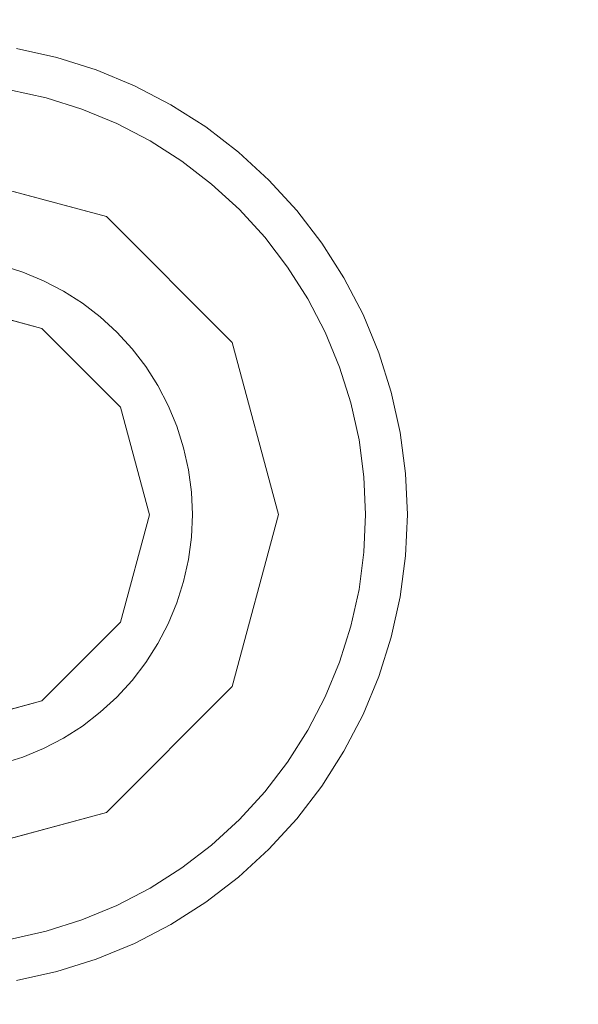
# Model space of a CAD drawing. Header units: inches. Extents: x -412 to -304, y -62 to 18.
# Tile 231 of 256: x -350.573 to -350.317, y -48.227 to -47.777. Entities that reach past the tile are written whole.
import ezdxf

# ---------------------------------------------------------------- set-up
doc = ezdxf.new("R2010")
doc.units = ezdxf.units.IN
doc.header["$LTSCALE"] = 32
doc.header["$MEASUREMENT"] = 0
for name, color, linetype, lineweight in [('Black', 7, 'Continuous', 18), ('DashLine', 7, 'Continuous', 13), ('Drawing', 7, 'Continuous', 18), ('Metal_HtAdjMech', 7, 'Continuous', 18), ('Metal_MP', 7, 'Continuous', 5), ('None', 7, 'Continuous', 18), ('SolidLine', 7, 'Continuous', 15), ('Wood_1-H', 7, 'Continuous', 13)]:
    doc.layers.add(name, color=color, linetype=linetype, lineweight=lineweight)

# ---------------------------------------------------------------- blocks, each defined once
blk = doc.blocks.new('Group-20')
at = {"layer": 'Black'}
for points in [[(-34.54794, 16.53613, 28.9791), (34.54794, 16.53613, 28.9791), (34.54794, -16.53613, 28.9791), (-34.54794, -16.53613, 28.9791)], [(-34.54794, 16.53613, 27.70079), (34.54794, 16.53613, 27.70079), (34.54794, -16.53613, 27.70079), (-34.54794, -16.53613, 27.70079)]]:
    blk.add_3dface(points, dxfattribs=at)
at = {"layer": 'Wood_1-H'}
for points in [[(-35.96494, 17.95313, 28.99879), (35.96494, 17.95313, 28.99879), (35.96494, -17.95313, 28.99879), (-35.96494, -17.95313, 28.99879)], [(-35.96494, 17.95313, 28.9791), (35.96494, 17.95313, 28.9791), (35.96494, -17.95313, 28.9791), (-35.96494, -17.95313, 28.9791)]]:
    blk.add_3dface(points, dxfattribs=at)
blk = doc.blocks.new('MP-Leg-502-89 (3D)')
at = {"layer": 'Metal_MP', "invisible_edges": 8}
for points in [[(-1.84436, 0.25, 5.29509), (-19.27102, 0.25, 1.8125), (-19.27102, -0.25, 1.8125), (-1.84436, -0.25, 5.29509)], [(-1.84436, -0.25, 2.30255), (-19.27102, -0.25, 0.3125), (-19.27102, 0.25, 0.3125), (-1.84436, 0.25, 2.30255)]]:
    blk.add_3dface(points, dxfattribs=at)
at = {"layer": 'Metal_MP'}
for points in [[(-1.84436, 0.25, 5.29509), (-1.84436, 0.25, 2.30255), (-19.27102, 0.25, 0.3125), (-19.27102, 0.25, 1.8125)], [(-1.84436, -0.25, 2.30255), (-1.84436, -0.25, 5.29509), (-19.27102, -0.25, 1.8125), (-19.27102, -0.25, 0.3125)]]:
    blk.add_3dface(points, dxfattribs=at)
blk = doc.blocks.new('MPHtAdjLeg-16 (3D)')
at = {"layer": 'DashLine', "color": 7, "xscale": -1, "rotation": 120}
blk.add_blockref('MP-Leg-502-89 (3D)', (0, 0), dxfattribs=at)
blk = doc.blocks.new('MpHtAdjBase-3 (3D)')
at = {"layer": 'Black', "color": 7, "xscale": -1}
blk.add_blockref('MPHtAdjLeg-16 (3D)', (21.55512, 0), dxfattribs=at)
blk = doc.blocks.new('TIEndPipe-500 (3D)')
at = {"layer": 'Black'}
for points, invisible_edges in [([(-1.03018, -7.51033), (-1.04337, -7.46112), (-1.13931, -7.4954), (-1.13558, -7.51222)], 10), ([(-1.03018, -7.51033, -0.15748), (-1.04337, -7.46112, -0.15748), (-1.0612, -7.48163, -0.15748), (-1.05897, -7.49169, -0.15748)], 10), ([(-0.84652, -7.46112), (-0.8597, -7.51033), (-0.75936, -7.52864), (-0.75418, -7.51222)], 10), ([(-0.84652, -7.46112, -0.15748), (-0.8597, -7.51033, -0.15748), (-0.83389, -7.50151, -0.15748), (-0.8308, -7.49169, -0.15748)], 10), ([(-0.75418, -7.51222), (-0.75045, -7.4954), (-0.84652, -7.46112)], 10), ([(-1.0612, -7.48163, -0.07874), (-1.05897, -7.49169, -0.07874), (-1.15404, -7.51716, -0.07874), (-1.15813, -7.49872, -0.07874)], 10), ([(-0.73164, -7.49872, -0.07874), (-0.73572, -7.51716, -0.07874), (-0.8308, -7.49169, -0.07874), (-0.82857, -7.48163, -0.07874)], 10), ([(-1.14836, -7.53518, -0.07874), (-1.15404, -7.51716, -0.07874), (-1.05897, -7.49169, -0.07874), (-1.05587, -7.50151, -0.07874)], 10), ([(-1.05587, -7.50151, -0.15748), (-1.05587, -7.50151, -0.07874), (-1.05897, -7.49169, -0.07874), (-1.05897, -7.49169, -0.15748)], 5), ([(-1.05897, -7.49169, -0.15748), (-1.05587, -7.50151, -0.15748), (-1.03018, -7.51033, -0.15748)], 10), ([(-0.83389, -7.50151, -0.07874), (-0.8308, -7.49169, -0.07874), (-0.73572, -7.51716, -0.07874), (-0.74141, -7.53518, -0.07874)], 10), ([(-0.8308, -7.49169, -0.15748), (-0.8308, -7.49169, -0.07874), (-0.83389, -7.50151, -0.07874), (-0.83389, -7.50151, -0.15748)], 5), ([(-1.15813, -7.49872, -0.01969), (-1.15404, -7.51716, -0.01969), (-1.13558, -7.51222), (-1.13931, -7.4954)], 10), ([(-0.73572, -7.51716, -0.01969), (-0.73164, -7.49872, -0.01969), (-0.75045, -7.4954), (-0.75418, -7.51222)], 10), ([(-1.15404, -7.51716, -0.07874), (-1.15404, -7.51716, -0.01969), (-1.15813, -7.49872, -0.01969), (-1.15813, -7.49872, -0.07874)], 5), ([(-1.05587, -7.50151, -0.07874), (-1.05193, -7.51103, -0.07874), (-1.14113, -7.55263, -0.07874), (-1.14836, -7.53518, -0.07874)], 10), ([(-1.05193, -7.51103, -0.15748), (-1.05193, -7.51103, -0.07874), (-1.05587, -7.50151, -0.07874), (-1.05587, -7.50151, -0.15748)], 5), ([(-1.05587, -7.50151, -0.15748), (-1.05193, -7.51103, -0.15748), (-1.04717, -7.52017, -0.15748), (-1.03018, -7.51033, -0.15748)], 12), ([(-0.8597, -7.51033, -0.15748), (-0.8426, -7.52017, -0.15748), (-0.83784, -7.51103, -0.15748), (-0.83389, -7.50151, -0.15748)], 9), ([(-0.74141, -7.53518, -0.07874), (-0.74863, -7.55263, -0.07874), (-0.83784, -7.51103, -0.07874), (-0.83389, -7.50151, -0.07874)], 10), ([(-0.83389, -7.50151, -0.15748), (-0.83389, -7.50151, -0.07874), (-0.83784, -7.51103, -0.07874), (-0.83784, -7.51103, -0.15748)], 5), ([(-0.73164, -7.49872, -0.07874), (-0.73164, -7.49872, -0.01969), (-0.73572, -7.51716, -0.01969), (-0.73572, -7.51716, -0.07874)], 5), ([(-1.13241, -7.56939, -0.07874), (-1.14113, -7.55263, -0.07874), (-1.05193, -7.51103, -0.07874), (-1.04717, -7.52017, -0.07874)], 10), ([(-1.13558, -7.51222), (-1.1304, -7.52864), (-1.03018, -7.51033)], 10), ([(-1.1304, -7.52864), (-1.12381, -7.54455), (-1.11586, -7.55983), (-1.03018, -7.51033)], 12), ([(-1.03018, -7.51033), (-1.11586, -7.55983), (-1.1066, -7.57436)], 9), ([(-1.03018, -7.51033), (-1.1066, -7.57436), (-1.09612, -7.58802)], 9), ([(-1.09612, -7.58802), (-1.08448, -7.60072), (-0.99415, -7.54636), (-1.03018, -7.51033)], 10), ([(-1.04717, -7.52017, -0.15748), (-1.04717, -7.52017, -0.07874), (-1.05193, -7.51103, -0.07874), (-1.05193, -7.51103, -0.15748)], 5), ([(-1.03018, -7.51033, -0.15748), (-1.04717, -7.52017, -0.15748), (-1.04163, -7.52886, -0.15748), (-1.03536, -7.53704, -0.15748)], 9), ([(-0.99415, -7.54636, -0.15748), (-1.03018, -7.51033, -0.15748), (-1.03536, -7.53704, -0.15748), (-1.0284, -7.54463, -0.15748)], 10), ([(-0.8597, -7.51033), (-0.89573, -7.54636), (-0.81798, -7.61236), (-0.80528, -7.60072)], 10), ([(-0.86896, -7.5516, -0.15748), (-0.86137, -7.54463, -0.15748), (-0.8597, -7.51033, -0.15748), (-0.89573, -7.54636, -0.15748)], 10), ([(-0.86137, -7.54463, -0.15748), (-0.8544, -7.53704, -0.15748), (-0.8597, -7.51033, -0.15748)], 10), ([(-0.80528, -7.60072), (-0.79364, -7.58802), (-0.78316, -7.57436), (-0.8597, -7.51033)], 12), ([(-0.78316, -7.57436), (-0.7739, -7.55983), (-0.8597, -7.51033)], 10), ([(-0.8597, -7.51033), (-0.7739, -7.55983), (-0.76595, -7.54455), (-0.75936, -7.52864)], 9), ([(-0.8544, -7.53704, -0.15748), (-0.84813, -7.52886, -0.15748), (-0.8426, -7.52017, -0.15748), (-0.8597, -7.51033, -0.15748)], 12), ([(-0.8426, -7.52017, -0.07874), (-0.83784, -7.51103, -0.07874), (-0.74863, -7.55263, -0.07874), (-0.75736, -7.56939, -0.07874)], 10), ([(-0.83784, -7.51103, -0.15748), (-0.83784, -7.51103, -0.07874), (-0.8426, -7.52017, -0.07874), (-0.8426, -7.52017, -0.15748)], 5), ([(-1.15404, -7.51716, -0.01969), (-1.14836, -7.53518, -0.01969), (-1.1304, -7.52864), (-1.13558, -7.51222)], 10), ([(-0.74141, -7.53518, -0.01969), (-0.73572, -7.51716, -0.01969), (-0.75418, -7.51222), (-0.75936, -7.52864)], 10), ([(-1.14836, -7.53518, -0.07874), (-1.14836, -7.53518, -0.01969), (-1.15404, -7.51716, -0.01969), (-1.15404, -7.51716, -0.07874)], 5), ([(-0.73572, -7.51716, -0.07874), (-0.73572, -7.51716, -0.01969), (-0.74141, -7.53518, -0.01969), (-0.74141, -7.53518, -0.07874)], 5), ([(-1.04717, -7.52017, -0.07874), (-1.04163, -7.52886, -0.07874), (-1.12226, -7.58532, -0.07874), (-1.13241, -7.56939, -0.07874)], 10), ([(-1.04163, -7.52886, -0.15748), (-1.04163, -7.52886, -0.07874), (-1.04717, -7.52017, -0.07874), (-1.04717, -7.52017, -0.15748)], 5), ([(-0.75736, -7.56939, -0.07874), (-0.76751, -7.58532, -0.07874), (-0.84813, -7.52886, -0.07874), (-0.8426, -7.52017, -0.07874)], 10), ([(-0.8426, -7.52017, -0.15748), (-0.8426, -7.52017, -0.07874), (-0.84813, -7.52886, -0.07874), (-0.84813, -7.52886, -0.15748)], 5), ([(-1.14836, -7.53518, -0.01969), (-1.14113, -7.55263, -0.01969), (-1.12381, -7.54455), (-1.1304, -7.52864)], 10), ([(-1.11076, -7.6003, -0.07874), (-1.12226, -7.58532, -0.07874), (-1.04163, -7.52886, -0.07874), (-1.03536, -7.53704, -0.07874)], 10), ([(-1.03536, -7.53704, -0.15748), (-1.03536, -7.53704, -0.07874), (-1.04163, -7.52886, -0.07874), (-1.04163, -7.52886, -0.15748)], 5), ([(-0.8544, -7.53704, -0.07874), (-0.84813, -7.52886, -0.07874), (-0.76751, -7.58532, -0.07874), (-0.77901, -7.6003, -0.07874)], 10), ([(-0.84813, -7.52886, -0.15748), (-0.84813, -7.52886, -0.07874), (-0.8544, -7.53704, -0.07874), (-0.8544, -7.53704, -0.15748)], 5), ([(-0.74863, -7.55263, -0.01969), (-0.74141, -7.53518, -0.01969), (-0.75936, -7.52864), (-0.76595, -7.54455)], 10), ([(-1.14113, -7.55263, -0.07874), (-1.14113, -7.55263, -0.01969), (-1.14836, -7.53518, -0.01969), (-1.14836, -7.53518, -0.07874)], 5), ([(-1.03536, -7.53704, -0.07874), (-1.0284, -7.54463, -0.07874), (-1.098, -7.61423, -0.07874), (-1.11076, -7.6003, -0.07874)], 10), ([(-1.0284, -7.54463, -0.15748), (-1.0284, -7.54463, -0.07874), (-1.03536, -7.53704, -0.07874), (-1.03536, -7.53704, -0.15748)], 5), ([(-0.77901, -7.6003, -0.07874), (-0.79177, -7.61423, -0.07874), (-0.86137, -7.54463, -0.07874), (-0.8544, -7.53704, -0.07874)], 10), ([(-0.8544, -7.53704, -0.15748), (-0.8544, -7.53704, -0.07874), (-0.86137, -7.54463, -0.07874), (-0.86137, -7.54463, -0.15748)], 5), ([(-0.74141, -7.53518, -0.07874), (-0.74141, -7.53518, -0.01969), (-0.74863, -7.55263, -0.01969), (-0.74863, -7.55263, -0.07874)], 5), ([(-1.14113, -7.55263, -0.01969), (-1.13241, -7.56939, -0.01969), (-1.11586, -7.55983), (-1.12381, -7.54455)], 10), ([(-1.0284, -7.54463, -0.07874), (-1.0208, -7.5516, -0.07874), (-1.08407, -7.62699, -0.07874), (-1.098, -7.61423, -0.07874)], 10), ([(-1.08448, -7.60072), (-1.07179, -7.61236), (-0.99415, -7.54636)], 10), ([(-1.07179, -7.61236), (-1.05812, -7.62284), (-1.0436, -7.6321), (-0.99415, -7.54636)], 12), ([(-0.99415, -7.54636), (-1.0436, -7.6321), (-1.02832, -7.64005), (-1.01241, -7.64664)], 9), ([(-1.0208, -7.5516, -0.15748), (-1.0208, -7.5516, -0.07874), (-1.0284, -7.54463, -0.07874), (-1.0284, -7.54463, -0.15748)], 5), ([(-1.0284, -7.54463, -0.15748), (-1.0208, -7.5516, -0.15748), (-1.01263, -7.55787, -0.15748), (-0.99415, -7.54636, -0.15748)], 12), ([(-1.01263, -7.55787, -0.15748), (-1.00394, -7.5634, -0.15748), (-0.99415, -7.54636, -0.15748)], 10), ([(-0.94494, -7.55954), (-0.99415, -7.54636), (-1.01241, -7.64664), (-0.99598, -7.65182)], 10), ([(-0.99415, -7.54636, -0.15748), (-1.00394, -7.5634, -0.15748), (-0.9948, -7.56816, -0.15748), (-0.98528, -7.57211, -0.15748)], 9), ([(-0.98528, -7.57211, -0.15748), (-0.97545, -7.5752, -0.15748), (-0.94494, -7.55954, -0.15748), (-0.99415, -7.54636, -0.15748)], 10), ([(-0.9106, -7.65555), (-0.89378, -7.65182), (-0.89573, -7.54636), (-0.94494, -7.55954)], 10), ([(-0.92437, -7.57743, -0.15748), (-0.91431, -7.5752, -0.15748), (-0.89573, -7.54636, -0.15748), (-0.94494, -7.55954, -0.15748)], 10), ([(-0.89573, -7.54636, -0.15748), (-0.91431, -7.5752, -0.15748), (-0.90449, -7.57211, -0.15748)], 9), ([(-0.90449, -7.57211, -0.15748), (-0.89497, -7.56816, -0.15748), (-0.88583, -7.5634, -0.15748), (-0.89573, -7.54636, -0.15748)], 12), ([(-0.89573, -7.54636), (-0.89378, -7.65182), (-0.87736, -7.64664), (-0.86145, -7.64005)], 9), ([(-0.89573, -7.54636), (-0.84617, -7.6321), (-0.83164, -7.62284), (-0.81798, -7.61236)], 9), ([(-0.86145, -7.64005), (-0.84617, -7.6321), (-0.89573, -7.54636)], 10), ([(-0.89573, -7.54636, -0.15748), (-0.87714, -7.55787, -0.15748), (-0.86896, -7.5516, -0.15748)], 9), ([(-0.89573, -7.54636, -0.15748), (-0.88583, -7.5634, -0.15748), (-0.87714, -7.55787, -0.15748)], 9), ([(-0.79177, -7.61423, -0.07874), (-0.8057, -7.62699, -0.07874), (-0.86896, -7.5516, -0.07874), (-0.86137, -7.54463, -0.07874)], 10), ([(-0.86137, -7.54463, -0.15748), (-0.86137, -7.54463, -0.07874), (-0.86896, -7.5516, -0.07874), (-0.86896, -7.5516, -0.15748)], 5), ([(-0.75736, -7.56939, -0.01969), (-0.74863, -7.55263, -0.01969), (-0.76595, -7.54455), (-0.7739, -7.55983)], 10), ([(-1.06908, -7.63849, -0.07874), (-1.08407, -7.62699, -0.07874), (-1.0208, -7.5516, -0.07874), (-1.01263, -7.55787, -0.07874)], 10), ([(-1.01263, -7.55787, -0.15748), (-1.01263, -7.55787, -0.07874), (-1.0208, -7.5516, -0.07874), (-1.0208, -7.5516, -0.15748)], 5), ([(-0.87714, -7.55787, -0.07874), (-0.86896, -7.5516, -0.07874), (-0.8057, -7.62699, -0.07874), (-0.82068, -7.63849, -0.07874)], 10), ([(-0.86896, -7.5516, -0.15748), (-0.86896, -7.5516, -0.07874), (-0.87714, -7.55787, -0.07874), (-0.87714, -7.55787, -0.15748)], 5), ([(-1.13241, -7.56939, -0.07874), (-1.13241, -7.56939, -0.01969), (-1.14113, -7.55263, -0.01969), (-1.14113, -7.55263, -0.07874)], 5), ([(-0.74863, -7.55263, -0.07874), (-0.74863, -7.55263, -0.01969), (-0.75736, -7.56939, -0.01969), (-0.75736, -7.56939, -0.07874)], 5), ([(-1.13241, -7.56939, -0.01969), (-1.12226, -7.58532, -0.01969), (-1.1066, -7.57436), (-1.11586, -7.55983)], 10), ([(-1.01263, -7.55787, -0.07874), (-1.00394, -7.5634, -0.07874), (-1.05315, -7.64864, -0.07874), (-1.06908, -7.63849, -0.07874)], 10), ([(-1.00394, -7.5634, -0.15748), (-1.00394, -7.5634, -0.07874), (-1.01263, -7.55787, -0.07874), (-1.01263, -7.55787, -0.15748)], 5), ([(-0.99598, -7.65182), (-0.97916, -7.65555), (-0.94494, -7.55954)], 10), ([(-0.97916, -7.65555), (-0.96209, -7.65779), (-0.94494, -7.55954)], 10), ([(-0.97545, -7.5752, -0.15748), (-0.96539, -7.57743, -0.15748), (-0.95518, -7.57878, -0.15748), (-0.94494, -7.55954, -0.15748)], 12), ([(-0.96209, -7.65779), (-0.94488, -7.65855), (-0.94494, -7.55954)], 10), ([(-0.95518, -7.57878, -0.15748), (-0.94488, -7.57923, -0.15748), (-0.94494, -7.55954, -0.15748)], 10), ([(-0.94494, -7.55954), (-0.92767, -7.65779), (-0.9106, -7.65555)], 9), ([(-0.94494, -7.55954), (-0.94488, -7.65855), (-0.92767, -7.65779)], 9), ([(-0.94494, -7.55954, -0.15748), (-0.93459, -7.57878, -0.15748), (-0.92437, -7.57743, -0.15748)], 9), ([(-0.94494, -7.55954, -0.15748), (-0.94488, -7.57923, -0.15748), (-0.93459, -7.57878, -0.15748)], 9), ([(-0.88583, -7.5634, -0.07874), (-0.87714, -7.55787, -0.07874), (-0.82068, -7.63849, -0.07874), (-0.83661, -7.64864, -0.07874)], 10), ([(-0.87714, -7.55787, -0.15748), (-0.87714, -7.55787, -0.07874), (-0.88583, -7.5634, -0.07874), (-0.88583, -7.5634, -0.15748)], 5), ([(-0.76751, -7.58532, -0.01969), (-0.75736, -7.56939, -0.01969), (-0.7739, -7.55983), (-0.78316, -7.57436)], 10), ([(-1.00394, -7.5634, -0.07874), (-0.9948, -7.56816, -0.07874), (-1.03639, -7.65737, -0.07874), (-1.05315, -7.64864, -0.07874)], 10), ([(-0.9948, -7.56816, -0.15748), (-0.9948, -7.56816, -0.07874), (-1.00394, -7.5634, -0.07874), (-1.00394, -7.5634, -0.15748)], 5), ([(-0.83661, -7.64864, -0.07874), (-0.85337, -7.65737, -0.07874), (-0.89497, -7.56816, -0.07874), (-0.88583, -7.5634, -0.07874)], 10), ([(-0.88583, -7.5634, -0.15748), (-0.88583, -7.5634, -0.07874), (-0.89497, -7.56816, -0.07874), (-0.89497, -7.56816, -0.15748)], 5), ([(-1.12226, -7.58532, -0.07874), (-1.12226, -7.58532, -0.01969), (-1.13241, -7.56939, -0.01969), (-1.13241, -7.56939, -0.07874)], 5), ([(-1.01894, -7.66459, -0.07874), (-1.03639, -7.65737, -0.07874), (-0.9948, -7.56816, -0.07874), (-0.98528, -7.57211, -0.07874)], 10), ([(-0.98528, -7.57211, -0.15748), (-0.98528, -7.57211, -0.07874), (-0.9948, -7.56816, -0.07874), (-0.9948, -7.56816, -0.15748)], 5), ([(-0.90449, -7.57211, -0.07874), (-0.89497, -7.56816, -0.07874), (-0.85337, -7.65737, -0.07874), (-0.87082, -7.66459, -0.07874)], 10), ([(-0.89497, -7.56816, -0.15748), (-0.89497, -7.56816, -0.07874), (-0.90449, -7.57211, -0.07874), (-0.90449, -7.57211, -0.15748)], 5), ([(-0.75736, -7.56939, -0.07874), (-0.75736, -7.56939, -0.01969), (-0.76751, -7.58532, -0.01969), (-0.76751, -7.58532, -0.07874)], 5), ([(-1.00093, -7.67028, -0.07874), (-1.01894, -7.66459, -0.07874), (-0.98528, -7.57211, -0.07874), (-0.97545, -7.5752, -0.07874)], 10), ([(-0.97545, -7.5752, -0.15748), (-0.97545, -7.5752, -0.07874), (-0.98528, -7.57211, -0.07874), (-0.98528, -7.57211, -0.15748)], 5), ([(-0.91431, -7.5752, -0.07874), (-0.90449, -7.57211, -0.07874), (-0.87082, -7.66459, -0.07874), (-0.88884, -7.67028, -0.07874)], 10), ([(-0.90449, -7.57211, -0.15748), (-0.90449, -7.57211, -0.07874), (-0.91431, -7.5752, -0.07874), (-0.91431, -7.5752, -0.15748)], 5), ([(-1.12226, -7.58532, -0.01969), (-1.11076, -7.6003, -0.01969), (-1.09612, -7.58802), (-1.1066, -7.57436)], 10), ([(-0.97545, -7.5752, -0.07874), (-0.96539, -7.57743, -0.07874), (-0.98248, -7.67436, -0.07874), (-1.00093, -7.67028, -0.07874)], 10), ([(-0.96375, -7.67683, -0.07874), (-0.98248, -7.67436, -0.07874), (-0.96539, -7.57743, -0.07874), (-0.95518, -7.57878, -0.07874)], 10), ([(-0.96539, -7.57743, -0.15748), (-0.96539, -7.57743, -0.07874), (-0.97545, -7.5752, -0.07874), (-0.97545, -7.5752, -0.15748)], 5), ([(-0.95518, -7.57878, -0.15748), (-0.95518, -7.57878, -0.07874), (-0.96539, -7.57743, -0.07874), (-0.96539, -7.57743, -0.15748)], 5), ([(-0.93459, -7.57878, -0.07874), (-0.92437, -7.57743, -0.07874), (-0.90728, -7.67436, -0.07874), (-0.92601, -7.67683, -0.07874)], 10), ([(-0.92437, -7.57743, -0.15748), (-0.92437, -7.57743, -0.07874), (-0.93459, -7.57878, -0.07874), (-0.93459, -7.57878, -0.15748)], 5), ([(-0.88884, -7.67028, -0.07874), (-0.90728, -7.67436, -0.07874), (-0.92437, -7.57743, -0.07874), (-0.91431, -7.5752, -0.07874)], 10), ([(-0.91431, -7.5752, -0.15748), (-0.91431, -7.5752, -0.07874), (-0.92437, -7.57743, -0.07874), (-0.92437, -7.57743, -0.15748)], 5), ([(-0.77901, -7.6003, -0.01969), (-0.76751, -7.58532, -0.01969), (-0.78316, -7.57436), (-0.79364, -7.58802)], 10), ([(-0.95518, -7.57878, -0.07874), (-0.94488, -7.57923, -0.07874), (-0.94488, -7.67765, -0.07874), (-0.96375, -7.67683, -0.07874)], 10), ([(-0.94488, -7.57923, -0.15748), (-0.94488, -7.57923, -0.07874), (-0.95518, -7.57878, -0.07874), (-0.95518, -7.57878, -0.15748)], 5), ([(-0.92601, -7.67683, -0.07874), (-0.94488, -7.67765, -0.07874), (-0.94488, -7.57923, -0.07874), (-0.93459, -7.57878, -0.07874)], 10), ([(-0.93459, -7.57878, -0.15748), (-0.93459, -7.57878, -0.07874), (-0.94488, -7.57923, -0.07874), (-0.94488, -7.57923, -0.15748)], 5), ([(-1.11076, -7.6003, -0.07874), (-1.11076, -7.6003, -0.01969), (-1.12226, -7.58532, -0.01969), (-1.12226, -7.58532, -0.07874)], 5), ([(-0.76751, -7.58532, -0.07874), (-0.76751, -7.58532, -0.01969), (-0.77901, -7.6003, -0.01969), (-0.77901, -7.6003, -0.07874)], 5), ([(-1.11076, -7.6003, -0.01969), (-1.098, -7.61423, -0.01969), (-1.08448, -7.60072), (-1.09612, -7.58802)], 10), ([(-0.79177, -7.61423, -0.01969), (-0.77901, -7.6003, -0.01969), (-0.79364, -7.58802), (-0.80528, -7.60072)], 10), ([(-1.098, -7.61423, -0.07874), (-1.098, -7.61423, -0.01969), (-1.11076, -7.6003, -0.01969), (-1.11076, -7.6003, -0.07874)], 5), ([(-1.098, -7.61423, -0.01969), (-1.08407, -7.62699, -0.01969), (-1.07179, -7.61236), (-1.08448, -7.60072)], 10), ([(-0.8057, -7.62699, -0.01969), (-0.79177, -7.61423, -0.01969), (-0.80528, -7.60072), (-0.81798, -7.61236)], 10), ([(-0.77901, -7.6003, -0.07874), (-0.77901, -7.6003, -0.01969), (-0.79177, -7.61423, -0.01969), (-0.79177, -7.61423, -0.07874)], 5), ([(-1.08407, -7.62699, -0.07874), (-1.08407, -7.62699, -0.01969), (-1.098, -7.61423, -0.01969), (-1.098, -7.61423, -0.07874)], 5), ([(-1.08407, -7.62699, -0.01969), (-1.06908, -7.63849, -0.01969), (-1.05812, -7.62284), (-1.07179, -7.61236)], 10), ([(-0.82068, -7.63849, -0.01969), (-0.8057, -7.62699, -0.01969), (-0.81798, -7.61236), (-0.83164, -7.62284)], 10), ([(-0.79177, -7.61423, -0.07874), (-0.79177, -7.61423, -0.01969), (-0.8057, -7.62699, -0.01969), (-0.8057, -7.62699, -0.07874)], 5), ([(-1.06908, -7.63849, -0.01969), (-1.05315, -7.64864, -0.01969), (-1.0436, -7.6321), (-1.05812, -7.62284)], 10), ([(-0.83661, -7.64864, -0.01969), (-0.82068, -7.63849, -0.01969), (-0.83164, -7.62284), (-0.84617, -7.6321)], 10), ([(-1.06908, -7.63849, -0.07874), (-1.06908, -7.63849, -0.01969), (-1.08407, -7.62699, -0.01969), (-1.08407, -7.62699, -0.07874)], 5), ([(-0.8057, -7.62699, -0.07874), (-0.8057, -7.62699, -0.01969), (-0.82068, -7.63849, -0.01969), (-0.82068, -7.63849, -0.07874)], 5), ([(-1.05315, -7.64864, -0.01969), (-1.03639, -7.65737, -0.01969), (-1.02832, -7.64005), (-1.0436, -7.6321)], 10), ([(-0.85337, -7.65737, -0.01969), (-0.83661, -7.64864, -0.01969), (-0.84617, -7.6321), (-0.86145, -7.64005)], 10), ([(-1.05315, -7.64864, -0.07874), (-1.05315, -7.64864, -0.01969), (-1.06908, -7.63849, -0.01969), (-1.06908, -7.63849, -0.07874)], 5), ([(-1.03639, -7.65737, -0.01969), (-1.01894, -7.66459, -0.01969), (-1.01241, -7.64664), (-1.02832, -7.64005)], 10), ([(-0.87082, -7.66459, -0.01969), (-0.85337, -7.65737, -0.01969), (-0.86145, -7.64005), (-0.87736, -7.64664)], 10), ([(-0.82068, -7.63849, -0.07874), (-0.82068, -7.63849, -0.01969), (-0.83661, -7.64864, -0.01969), (-0.83661, -7.64864, -0.07874)], 5), ([(-1.03639, -7.65737, -0.07874), (-1.03639, -7.65737, -0.01969), (-1.05315, -7.64864, -0.01969), (-1.05315, -7.64864, -0.07874)], 5), ([(-1.01894, -7.66459, -0.01969), (-1.00093, -7.67028, -0.01969), (-0.99598, -7.65182), (-1.01241, -7.64664)], 10), ([(-0.88884, -7.67028, -0.01969), (-0.87082, -7.66459, -0.01969), (-0.87736, -7.64664), (-0.89378, -7.65182)], 10), ([(-0.83661, -7.64864, -0.07874), (-0.83661, -7.64864, -0.01969), (-0.85337, -7.65737, -0.01969), (-0.85337, -7.65737, -0.07874)], 5), ([(-1.00093, -7.67028, -0.01969), (-0.98248, -7.67436, -0.01969), (-0.97916, -7.65555), (-0.99598, -7.65182)], 10), ([(-0.90728, -7.67436, -0.01969), (-0.88884, -7.67028, -0.01969), (-0.89378, -7.65182), (-0.9106, -7.65555)], 10), ([(-1.01894, -7.66459, -0.07874), (-1.01894, -7.66459, -0.01969), (-1.03639, -7.65737, -0.01969), (-1.03639, -7.65737, -0.07874)], 5), ([(-0.98248, -7.67436, -0.01969), (-0.96375, -7.67683, -0.01969), (-0.96209, -7.65779), (-0.97916, -7.65555)], 10), ([(-0.96375, -7.67683, -0.01969), (-0.94488, -7.67765, -0.01969), (-0.94488, -7.65855), (-0.96209, -7.65779)], 10), ([(-0.94488, -7.67765, -0.01969), (-0.92601, -7.67683, -0.01969), (-0.92767, -7.65779), (-0.94488, -7.65855)], 10), ([(-0.92601, -7.67683, -0.01969), (-0.90728, -7.67436, -0.01969), (-0.9106, -7.65555), (-0.92767, -7.65779)], 10), ([(-0.85337, -7.65737, -0.07874), (-0.85337, -7.65737, -0.01969), (-0.87082, -7.66459, -0.01969), (-0.87082, -7.66459, -0.07874)], 5), ([(-1.00093, -7.67028, -0.07874), (-1.00093, -7.67028, -0.01969), (-1.01894, -7.66459, -0.01969), (-1.01894, -7.66459, -0.07874)], 5), ([(-0.87082, -7.66459, -0.07874), (-0.87082, -7.66459, -0.01969), (-0.88884, -7.67028, -0.01969), (-0.88884, -7.67028, -0.07874)], 5), ([(-0.98248, -7.67436, -0.07874), (-0.98248, -7.67436, -0.01969), (-1.00093, -7.67028, -0.01969), (-1.00093, -7.67028, -0.07874)], 5), ([(-0.88884, -7.67028, -0.07874), (-0.88884, -7.67028, -0.01969), (-0.90728, -7.67436, -0.01969), (-0.90728, -7.67436, -0.07874)], 5), ([(-0.96375, -7.67683, -0.07874), (-0.96375, -7.67683, -0.01969), (-0.98248, -7.67436, -0.01969), (-0.98248, -7.67436, -0.07874)], 5), ([(-0.94488, -7.67765, -0.07874), (-0.94488, -7.67765, -0.01969), (-0.96375, -7.67683, -0.01969), (-0.96375, -7.67683, -0.07874)], 5), ([(-0.92601, -7.67683, -0.07874), (-0.92601, -7.67683, -0.01969), (-0.94488, -7.67765, -0.01969), (-0.94488, -7.67765, -0.07874)], 5), ([(-0.90728, -7.67436, -0.07874), (-0.90728, -7.67436, -0.01969), (-0.92601, -7.67683, -0.01969), (-0.92601, -7.67683, -0.07874)], 5)]:
    blk.add_3dface(points, dxfattribs=dict(at, invisible_edges=invisible_edges))
for points in [[(-1.03018, -7.51033, -0.15748), (-1.03018, -7.51033), (-1.04337, -7.46112), (-1.04337, -7.46112, -0.15748)], [(-0.84652, -7.46112, -0.15748), (-0.84652, -7.46112), (-0.8597, -7.51033), (-0.8597, -7.51033, -0.15748)], [(-0.99415, -7.54636, -0.15748), (-0.99415, -7.54636), (-1.03018, -7.51033), (-1.03018, -7.51033, -0.15748)], [(-0.8597, -7.51033, -0.15748), (-0.8597, -7.51033), (-0.89573, -7.54636), (-0.89573, -7.54636, -0.15748)], [(-0.94494, -7.55954, -0.15748), (-0.94494, -7.55954), (-0.99415, -7.54636), (-0.99415, -7.54636, -0.15748)], [(-0.89573, -7.54636, -0.15748), (-0.89573, -7.54636), (-0.94494, -7.55954), (-0.94494, -7.55954, -0.15748)]]:
    blk.add_3dface(points, dxfattribs=at)
at = {"layer": 'Metal_HtAdjMech'}
for points, invisible_edges in [([(-1.45669, -2.85508, -0.07874), (-1.53543, -9.82703, -0.07874), (-1.10236, -7.46112, -0.07874)], 11), ([(-1.10236, -7.46112, -0.15748), (-1.45669, -9.82703, -0.15748), (-1.45669, -2.85508, -0.15748)], 9), ([(-0.35433, -3.20941, -0.15748), (-0.35433, -9.74485, -0.15748), (-0.8085, -4.5871, -0.15748), (-0.7874, -4.50836, -0.15748)], 10), ([(-0.7874, -7.46112, -0.07874), (-0.35433, -9.74485, -0.07874), (-0.35433, -3.20941, -0.07874)], 9), ([(-0.86614, -4.64474, -0.15748), (-0.8085, -4.5871, -0.15748), (-0.35433, -9.74485, -0.15748)], 10), ([(-0.7874, -7.46112, -0.15748), (-0.94488, -4.66584, -0.15748), (-0.86614, -4.64474, -0.15748), (-0.35433, -9.74485, -0.15748)], 13), ([(-1.53543, -9.82703, -0.07874), (-1.08126, -7.53986, -0.07874), (-1.10236, -7.46112, -0.07874)], 9), ([(-1.45669, -9.82703, -0.15748), (-1.10236, -7.46112, -0.15748), (-1.08126, -7.53986, -0.15748)], 9), ([(-0.35433, -9.74485, -0.07874), (-0.7874, -7.46112, -0.07874), (-0.8085, -7.53986, -0.07874)], 9), ([(-0.35433, -9.74485, -0.15748), (-0.8085, -7.53986, -0.15748), (-0.7874, -7.46112, -0.15748)], 9), ([(-1.02362, -7.5975, -0.07874), (-1.08126, -7.53986, -0.07874), (-1.53543, -9.82703, -0.07874)], 10), ([(-1.45669, -9.82703, -0.15748), (-1.08126, -7.53986, -0.15748), (-1.02362, -7.5975, -0.15748)], 9), ([(-0.35433, -9.74485, -0.07874), (-0.8085, -7.53986, -0.07874), (-0.86614, -7.5975, -0.07874)], 9), ([(-0.86614, -7.5975, -0.15748), (-0.8085, -7.53986, -0.15748), (-0.35433, -9.74485, -0.15748)], 10), ([(-0.94488, -7.6186, -0.07874), (-1.02362, -7.5975, -0.07874), (-1.53543, -9.82703, -0.07874), (-1.45669, -9.82703, -0.07874)], 10), ([(-1.45669, -9.82703, -0.15748), (-1.02362, -7.5975, -0.15748), (-0.94488, -7.6186, -0.15748)], 9), ([(-0.43307, -9.82359, -0.07874), (-0.35433, -9.74485, -0.07874), (-0.86614, -7.5975, -0.07874), (-0.94488, -7.6186, -0.07874)], 10), ([(-0.94488, -7.6186, -0.15748), (-0.86614, -7.5975, -0.15748), (-0.35433, -9.74485, -0.15748), (-0.43307, -9.82359, -0.15748)], 10), ([(-0.94488, -7.6186, -0.07874), (-1.45669, -9.82703, -0.07874), (-0.43307, -9.82359, -0.07874)], 9), ([(-0.43307, -9.82359, -0.15748), (-1.45669, -9.82703, -0.15748), (-0.94488, -7.6186, -0.15748)], 10)]:
    blk.add_3dface(points, dxfattribs=dict(at, invisible_edges=invisible_edges))
for points in [[(-1.08126, -7.53986, -0.07874), (-1.08126, -7.53986, -0.15748), (-1.10236, -7.46112, -0.15748), (-1.10236, -7.46112, -0.07874)], [(-0.7874, -7.46112, -0.07874), (-0.7874, -7.46112, -0.15748), (-0.8085, -7.53986, -0.15748), (-0.8085, -7.53986, -0.07874)], [(-1.02362, -7.5975, -0.07874), (-1.02362, -7.5975, -0.15748), (-1.08126, -7.53986, -0.15748), (-1.08126, -7.53986, -0.07874)], [(-0.8085, -7.53986, -0.07874), (-0.8085, -7.53986, -0.15748), (-0.86614, -7.5975, -0.15748), (-0.86614, -7.5975, -0.07874)], [(-0.94488, -7.6186, -0.07874), (-0.94488, -7.6186, -0.15748), (-1.02362, -7.5975, -0.15748), (-1.02362, -7.5975, -0.07874)], [(-0.86614, -7.5975, -0.07874), (-0.86614, -7.5975, -0.15748), (-0.94488, -7.6186, -0.15748), (-0.94488, -7.6186, -0.07874)]]:
    blk.add_3dface(points, dxfattribs=at)
blk = doc.blocks.new('Group-23')
at = {"layer": 'None'}
blk.add_blockref('Group-20', (0, 0), dxfattribs=at)
at = {"layer": 'SolidLine', "color": 7}
blk.add_blockref('MpHtAdjBase-3 (3D)', (0, 0), dxfattribs=at)
at = {"layer": 'SolidLine', "color": 7, "rotation": 180}
blk.add_blockref('TIEndPipe-500 (3D)', (21.55512, 0, 27.70079), dxfattribs=at)
blk = doc.blocks.new('MP Ht Adju Rect Table (3D)')
at = {"layer": 'None'}
blk.add_blockref('Group-23', (0, 0), dxfattribs=at)
at = {"layer": 'Drawing', "color": 0, "flags": 1}
for tag in ['Tag', 'Catalog', 'Option1', 'Option2', 'Option3', 'Option4', 'Option5', 'Option6', 'Option7', 'Option8', 'Option9', 'Option10', 'Option11', 'Option12', 'Custom', 'FinishGroup', 'Discount', 'Item2', 'Item3', 'Item6', 'Item9', 'Item10', 'Item12', 'Item13', 'Item16', 'Item19', 'Item20', 'Item21', 'Item22', 'Item23', 'Item24', 'Item25', 'Item8', 'Item18', 'Item1', 'Item4', 'Item5', 'Item7', 'Item11', 'Item14', 'Item15', 'Item17']:
    blk.add_attdef(tag, (-16.60664, -46.53056), '', height=0.00709, dxfattribs=at)

msp = doc.modelspace()

# ---------------------------------------------------------------- block references
at = {"layer": 'Drawing', "rotation": 270}
msp.add_blockref('MP Ht Adju Rect Table (3D)', (-358.07283, -25.50309), dxfattribs=at)

doc.saveas('drawing.dxf')
